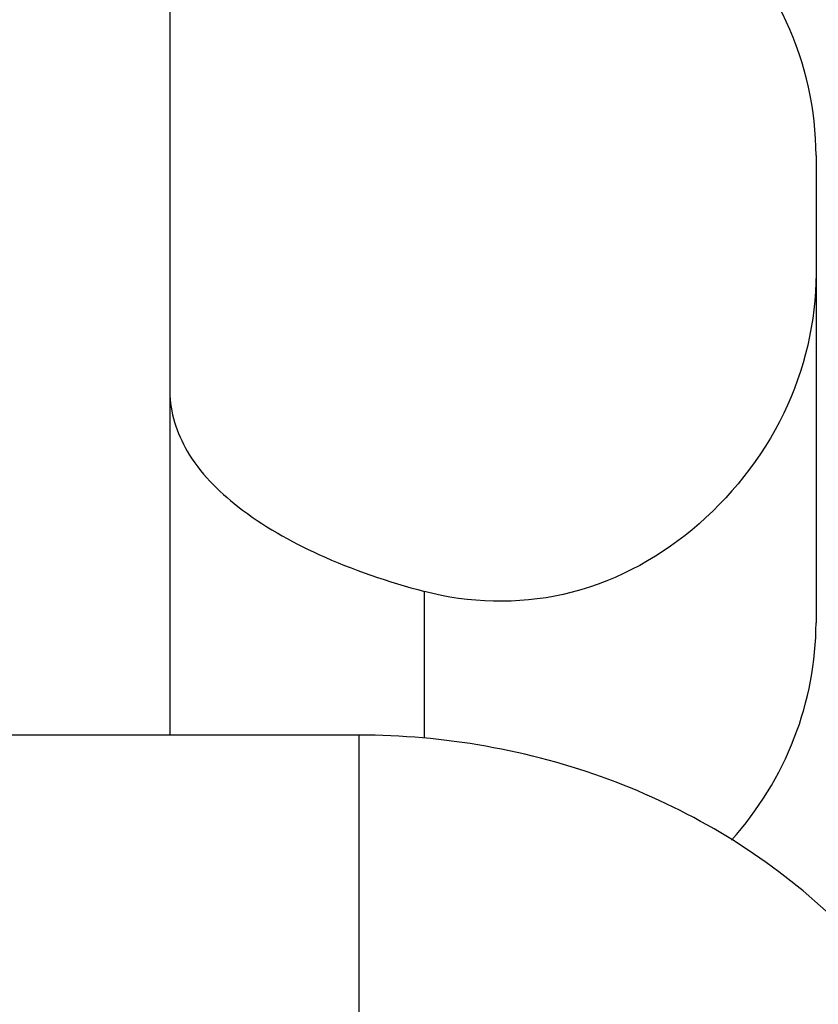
# Model space of a CAD drawing. Header units: millimetres. Extents: x 0 to 420, y 0 to 297.
# Tile 87 of 105: x 204.11 to 205.95, y 236.86 to 239.12. Entities that reach past the tile are written whole.
import ezdxf

# ---------------------------------------------------------------- set-up
doc = ezdxf.new("R2010")
doc.units = ezdxf.units.MM
doc.header["$LTSCALE"] = 23.1
doc.layers.get('0').update_dxf_attribs({"linetype": 'CONTINUOUS'})
doc.layers.add('DIM_PILOTEES', color=7, linetype='CONTINUOUS')
doc.styles.get("Standard").update_dxf_attribs({"font": 'txt', "width": 0.7})
doc.dimstyles.new('DIMSTYLE_4', dxfattribs={"dimtxt": 2.5, "dimasz": 3.5, "dimexe": 2, "dimexo": 0, "dimtad": 1, "dimdec": 0, "dimlfac": 3.333333, "dimdsep": 46, "dimtxsty": 'Standard', "dimblk": '_FILLED', "dimblk1": '_FILLED', "dimblk2": '_FILLED', "dimcen": 0.09, "dimazin": 2, "dimtp": 0.5, "dimtm": 0.5, "dimtfac": 1, "dimtdec": 0, "dimtofl": 0, "dimtmove": 0, "dimatfit": 3, "dimldrblk": '_FILLED', "dimfxl": 0, "dimtolj": 1, "dimarcsym": 0})

# ---------------------------------------------------------------- blocks, each defined once
blk = doc.blocks.new('_FILLED')
at = {"color": 0, "linetype": 'ByBlock'}
blk.add_solid([(0, 0), (-1, 0.14286), (-1, -0.14286)], dxfattribs=at)
blk = doc.blocks.new('*D10')
at = {"layer": 'DIM_PILOTEES', "color": 2, "linetype": 'Continuous'}
for p, q in [((198.7401, 245.1822), (148.7401, 245.1822)), ((150.7401, 245.1822), (150.7401, 221.1085)), ((150.7401, 197.0349), (150.7401, 221.1085)), ((209.3901, 197.0349), (148.7401, 197.0349))]:
    blk.add_line(p, q, dxfattribs=at)
at = {"layer": 'DIM_PILOTEES', "color": 2, "linetype": 'Continuous', "xscale": 3.5, "yscale": 3.5, "zscale": 3.5}
for p, rotation in [((150.7401, 245.1822), 90), ((150.7401, 197.0349), 270)]:
    blk.add_blockref('_FILLED', p, dxfattribs=dict(at, rotation=rotation))
at = {"layer": 'DIM_PILOTEES', "color": 2, "linetype": 'Continuous', "insert": (147.6151, 221.1085), "char_height": 2.5, "width": 8.035714, "attachment_point": 2, "rotation": 90, "line_spacing_factor": 0.9}
blk.add_mtext('{\\ftxt;\\W0.0001;\\H0.0001;\\~}{\\ftxt;\\W2.1428571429;\\H2.5; }{\\ftxt;\\W0.0001;\\H0.0001;\\~}', dxfattribs=at)

msp = doc.modelspace()

# ---------------------------------------------------------------- linework, layer by layer
at = {"color": 7, "linetype": 'Continuous'}
for p, q in [((204.4551, 239.6121), (204.4551, 237.4742)), ((205.9401, 238.8064), (205.9401, 237.7322)), ((205.0401, 237.4673), (205.0401, 237.8045)), ((204.8901, 237.4742), (204.038, 237.4742)), ((204.8901, 236.6719), (204.8901, 237.4742))]:
    msp.add_line(p, q, dxfattribs=at)
for points, knots in [([(205.9401, 238.8064), (205.9401, 238.9117), (205.8912, 239.1284), (205.6873, 239.3958), (205.3888, 239.5716), (205.1567, 239.6121), (205.0401, 239.6121)], [0, 0, 0, 0, 0.237111, 0.481955, 0.737361, 1, 1, 1, 1]), ([(205.9401, 238.5346), (205.9401, 238.4249), (205.887, 238.1989), (205.7421, 238.0193), (205.6551, 237.9464)], [0, 0, 0, 0, 0.491392, 1, 1, 1, 1]), ([(204.4551, 238.2638), (204.4551, 238.2164), (204.4898, 238.1109), (204.618, 237.9836), (204.807, 237.8772), (204.9572, 237.8265), (205.0401, 237.8045)], [0, 0, 0, 0, 0.180454, 0.399714, 0.673665, 1, 1, 1, 1]), ([(205.6551, 237.9464), (205.5705, 237.8755), (205.3695, 237.771), (205.1429, 237.7771), (205.0401, 237.8045)], [0, 0, 0, 0, 0.509066, 1, 1, 1, 1]), ([(205.7462, 237.2328), (205.807, 237.3016), (205.9053, 237.4594), (205.9401, 237.6426), (205.9401, 237.7322)], [0, 0, 0, 0, 0.506112, 1, 1, 1, 1]), ([(206.3901, 236.1315), (206.3901, 236.2193), (206.3705, 236.3964), (206.2546, 236.7373), (205.9687, 237.1143), (205.4713, 237.4066), (205.0844, 237.4742), (204.8901, 237.4742)], [0, 0, 0, 0, 0.118541, 0.238172, 0.482681, 0.737738, 1, 1, 1, 1])]:
    msp.add_open_spline(points, degree=3, knots=knots, dxfattribs=at)

# ---------------------------------------------------------------- dimensions: what is measured, and where the dimension line sits
at = {"layer": 'DIM_PILOTEES', "color": 2, "linetype": 'Continuous'}
dim = msp.add_linear_dim(base=(150.7401, 245.1822), p1=(209.3901, 197.0349), p2=(198.7401, 245.1822), angle=90, text='{\\ftxt;\\W0.0001;\\H0.0001;\\~}{\\ftxt;\\W2.1428571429;\\H2.5; }{\\ftxt;\\W0.0001;\\H0.0001;\\~}', dimstyle='DIMSTYLE_4', dxfattribs=at)
dim.commit()
dim.dimension.update_dxf_attribs({"geometry": '*D10', "text_midpoint": (150.7401, 220.7514), "dimtype": 160})

doc.saveas('drawing.dxf')
